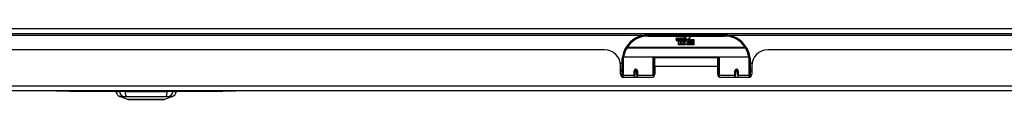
# Model space of a CAD drawing. Header units: inches. Extents: x 17 to 386, y 34 to 183.
# Tile 2 of 21: x 50.33 to 69.56, y 34.02 to 35.4. Entities that reach past the tile are written whole.
import ezdxf

# ---------------------------------------------------------------- set-up
doc = ezdxf.new("R2010")
doc.units = ezdxf.units.IN
doc.header["$MEASUREMENT"] = 0
doc.layers.add('Visible Edges(ANSI)', color=7, linetype='Continuous', lineweight=25)
doc.layers.add('Visible Tangent Edges(ANSI)', color=7, linetype='Continuous', lineweight=25)

msp = doc.modelspace()

# ---------------------------------------------------------------- linework, layer by layer
at = {"layer": 'Visible Edges(ANSI)'}
for p, q in [((16.897, 35.305), (88.699, 35.305)), ((64.098, 35.275), (62.598, 35.275)), ((63.153, 35.186), (63.159, 35.221)), ((63.159, 35.221), (63.173, 35.221)), ((63.173, 35.221), (63.166, 35.186)), ((63.189, 35.198), (63.193, 35.221)), ((63.193, 35.221), (63.206, 35.221)), ((63.206, 35.221), (63.2, 35.186)), ((63.223, 35.198), (63.227, 35.221)), ((63.227, 35.221), (63.24, 35.221)), ((63.24, 35.221), (63.23, 35.166)), ((63.247, 35.221), (63.263, 35.221)), ((63.26, 35.193), (63.247, 35.221)), ((63.263, 35.221), (63.271, 35.201)), ((63.271, 35.201), (63.273, 35.201)), ((63.273, 35.201), (63.287, 35.221)), ((63.303, 35.221), (63.278, 35.193)), ((63.287, 35.221), (63.303, 35.221)), ((63.308, 35.209), (63.308, 35.218)), ((63.349, 35.159), (63.38, 35.203)), ((63.38, 35.203), (63.382, 35.189)), ((63.382, 35.189), (63.426, 35.235)), ((63.426, 35.235), (63.401, 35.187)), ((63.198, 35.082), (63.198, 35.162)), ((63.228, 35.082), (63.198, 35.082)), ((63.216, 35.169), (63.215, 35.163)), ((63.215, 35.163), (63.228, 35.163)), ((63.22, 35.176), (63.217, 35.176)), ((63.219, 35.166), (63.22, 35.176)), ((63.23, 35.166), (63.219, 35.166)), ((63.228, 35.163), (63.228, 35.082)), ((63.232, 35.163), (63.254, 35.163)), ((63.232, 35.082), (63.232, 35.163)), ((63.262, 35.082), (63.232, 35.082)), ((63.236, 35.166), (63.26, 35.193)), ((63.252, 35.166), (63.236, 35.166)), ((63.266, 35.185), (63.252, 35.166)), ((63.254, 35.163), (63.262, 35.174)), ((63.262, 35.174), (63.262, 35.082)), ((63.268, 35.185), (63.266, 35.185)), ((63.266, 35.181), (63.273, 35.163)), ((63.266, 35.082), (63.266, 35.181)), ((63.333, 35.082), (63.266, 35.082)), ((63.276, 35.166), (63.268, 35.185)), ((63.273, 35.163), (63.296, 35.163)), ((63.292, 35.166), (63.276, 35.166)), ((63.278, 35.193), (63.292, 35.166)), ((63.296, 35.163), (63.296, 35.084)), ((63.296, 35.084), (63.332, 35.133)), ((63.302, 35.197), (63.338, 35.197)), ((63.332, 35.133), (63.312, 35.163)), ((63.337, 35.188), (63.313, 35.188)), ((63.347, 35.109), (63.333, 35.082)), ((63.342, 35.171), (63.349, 35.159)), ((63.364, 35.082), (63.347, 35.109)), ((63.382, 35.165), (63.362, 35.137)), ((63.362, 35.137), (63.399, 35.083)), ((63.498, 35.082), (63.364, 35.082)), ((63.384, 35.155), (63.382, 35.165)), ((63.399, 35.184), (63.384, 35.155)), ((63.399, 35.155), (63.399, 35.184)), ((63.498, 35.155), (63.399, 35.155)), ((63.399, 35.151), (63.498, 35.151)), ((63.399, 35.119), (63.399, 35.151)), ((63.498, 35.119), (63.399, 35.119)), ((63.399, 35.115), (63.498, 35.115)), ((63.399, 35.083), (63.399, 35.115)), ((63.401, 35.187), (63.498, 35.187)), ((63.498, 35.187), (63.498, 35.155)), ((63.498, 35.151), (63.498, 35.119)), ((63.498, 35.115), (63.498, 35.082)), ((61.755, 34.986), (43.84, 34.986)), ((62.098, 34.501), (62.098, 34.831)), ((62.118, 34.85), (62.702, 34.85)), ((62.718, 34.835), (62.718, 34.497)), ((62.733, 34.663), (62.733, 34.831)), ((63.964, 34.831), (62.733, 34.831)), ((63.964, 34.663), (63.964, 34.831)), ((63.978, 34.497), (63.978, 34.835)), ((63.994, 34.85), (64.578, 34.85)), ((64.598, 34.831), (64.598, 34.501)), ((82.856, 34.986), (64.941, 34.986)), ((62.063, 34.726), (62.098, 34.726)), ((62.067, 34.508), (62.067, 34.674)), ((62.718, 34.758), (62.733, 34.758)), ((62.733, 34.663), (62.733, 34.508)), ((63.978, 34.758), (63.964, 34.758)), ((63.964, 34.508), (63.964, 34.663)), ((64.633, 34.726), (64.598, 34.726)), ((64.629, 34.674), (64.629, 34.508)), ((62.067, 34.6), (62.098, 34.6)), ((62.098, 34.566), (62.067, 34.566)), ((62.098, 34.501), (62.098, 34.456)), ((62.673, 34.449), (62.126, 34.449)), ((62.342, 34.578), (62.342, 34.491)), ((62.38, 34.576), (62.342, 34.576)), ((62.342, 34.449), (62.342, 34.491)), ((62.343, 34.584), (62.385, 34.575)), ((62.382, 34.566), (62.346, 34.566)), ((62.385, 34.491), (62.385, 34.578)), ((62.385, 34.491), (62.385, 34.449)), ((62.718, 34.567), (62.733, 34.567)), ((62.718, 34.469), (62.718, 34.497)), ((63.978, 34.567), (63.964, 34.567)), ((63.978, 34.497), (63.978, 34.469)), ((64.57, 34.449), (64.023, 34.449)), ((64.353, 34.584), (64.311, 34.575)), ((64.311, 34.578), (64.311, 34.491)), ((64.311, 34.449), (64.311, 34.491)), ((64.35, 34.566), (64.314, 34.566)), ((64.316, 34.576), (64.354, 34.576)), ((64.354, 34.491), (64.354, 34.578)), ((64.354, 34.491), (64.354, 34.449)), ((64.629, 34.6), (64.598, 34.6)), ((64.629, 34.566), (64.598, 34.566)), ((64.598, 34.456), (64.598, 34.501)), ((88.6, 34.186), (16.995, 34.186)), ((51.048, 34.186), (51.048, 34.18)), ((51.298, 34.18), (51.048, 34.18)), ((51.298, 34.18), (54.298, 34.18)), ((52.207, 34.17), (52.275, 34.17)), ((52.386, 34.17), (52.275, 34.17)), ((52.441, 34.016), (52.281, 34.078)), ((52.386, 34.17), (53.209, 34.17)), ((53.314, 34.078), (53.154, 34.016)), ((53.32, 34.17), (53.209, 34.17)), ((53.32, 34.17), (53.388, 34.17)), ((54.548, 34.18), (54.298, 34.18)), ((54.548, 34.18), (54.548, 34.186))]:
    msp.add_line(p, q, dxfattribs=at)
at = {"layer": 'Visible Edges(ANSI)', "flags": 128}
for points in [[(62.104, 34.849), (62.103, 34.849), (62.103, 34.849), (62.103, 34.849), (62.103, 34.848), (62.103, 34.848), (62.103, 34.848), (62.103, 34.848), (62.103, 34.847), (62.103, 34.847), (62.103, 34.847), (62.103, 34.847), (62.103, 34.846), (62.103, 34.846), (62.103, 34.846), (62.103, 34.846), (62.103, 34.845), (62.103, 34.845), (62.103, 34.845), (62.103, 34.845), (62.103, 34.844), (62.103, 34.844), (62.103, 34.844), (62.103, 34.844), (62.103, 34.843)], [(64.593, 34.843), (64.593, 34.844), (64.593, 34.844), (64.593, 34.844), (64.593, 34.844), (64.593, 34.845), (64.593, 34.845), (64.593, 34.845), (64.593, 34.845), (64.593, 34.846), (64.593, 34.846), (64.593, 34.846), (64.593, 34.846), (64.593, 34.847), (64.593, 34.847), (64.593, 34.847), (64.593, 34.847), (64.593, 34.848), (64.593, 34.848), (64.593, 34.848), (64.593, 34.848), (64.593, 34.849), (64.593, 34.849), (64.593, 34.849), (64.593, 34.849)], [(62.342, 34.578), (62.342, 34.581), (62.343, 34.583), (62.344, 34.586), (62.345, 34.589), (62.346, 34.591), (62.348, 34.593), (62.35, 34.595), (62.353, 34.597), (62.355, 34.598), (62.358, 34.599), (62.361, 34.6), (62.364, 34.6), (62.367, 34.6), (62.37, 34.599), (62.372, 34.598), (62.375, 34.597), (62.377, 34.595), (62.38, 34.593), (62.381, 34.591), (62.383, 34.589), (62.384, 34.586), (62.385, 34.583), (62.385, 34.581), (62.385, 34.578)], [(62.732, 34.53), (62.732, 34.53), (62.732, 34.53), (62.732, 34.53), (62.732, 34.53), (62.732, 34.53), (62.732, 34.53), (62.732, 34.53), (62.732, 34.53), (62.732, 34.53), (62.732, 34.53), (62.732, 34.53), (62.732, 34.531), (62.732, 34.531), (62.732, 34.531), (62.732, 34.531), (62.732, 34.531), (62.732, 34.531), (62.732, 34.531), (62.732, 34.531), (62.732, 34.531), (62.732, 34.531), (62.732, 34.531), (62.733, 34.531), (62.733, 34.531)], [(63.964, 34.531), (63.964, 34.531), (63.964, 34.531), (63.964, 34.531), (63.964, 34.531), (63.964, 34.531), (63.964, 34.531), (63.964, 34.531), (63.964, 34.531), (63.964, 34.531), (63.964, 34.531), (63.964, 34.531), (63.964, 34.531), (63.964, 34.53), (63.964, 34.53), (63.964, 34.53), (63.964, 34.53), (63.964, 34.53), (63.964, 34.53), (63.964, 34.53), (63.964, 34.53), (63.964, 34.53), (63.964, 34.53), (63.964, 34.53), (63.964, 34.53)], [(64.311, 34.578), (64.311, 34.581), (64.311, 34.583), (64.312, 34.586), (64.313, 34.589), (64.315, 34.591), (64.317, 34.593), (64.319, 34.595), (64.321, 34.597), (64.324, 34.598), (64.326, 34.599), (64.329, 34.6), (64.332, 34.6), (64.335, 34.6), (64.338, 34.599), (64.341, 34.598), (64.343, 34.597), (64.346, 34.595), (64.348, 34.593), (64.35, 34.591), (64.351, 34.589), (64.352, 34.586), (64.353, 34.583), (64.354, 34.581), (64.354, 34.578)], [(52.442, 34.015), (52.443, 34.015), (52.444, 34.015), (52.446, 34.015), (52.449, 34.015), (52.453, 34.015), (52.458, 34.015), (52.463, 34.015), (52.469, 34.015), (52.477, 34.015), (52.484, 34.015), (52.493, 34.015), (52.502, 34.015), (52.512, 34.015), (52.523, 34.015), (52.534, 34.015), (52.546, 34.015), (52.559, 34.015), (52.572, 34.015), (52.586, 34.015), (52.6, 34.015), (52.615, 34.015), (52.63, 34.015), (52.645, 34.015), (52.661, 34.015), (52.678, 34.015), (52.694, 34.015), (52.711, 34.015), (52.728, 34.015), (52.745, 34.015), (52.763, 34.015), (52.78, 34.015), (52.797, 34.015), (52.815, 34.015), (52.832, 34.015), (52.85, 34.015), (52.867, 34.015), (52.884, 34.015), (52.901, 34.015), (52.917, 34.015), (52.934, 34.015), (52.95, 34.015), (52.965, 34.015), (52.98, 34.015), (52.995, 34.015), (53.009, 34.015), (53.023, 34.015), (53.036, 34.015), (53.049, 34.015), (53.061, 34.015), (53.072, 34.015), (53.083, 34.015), (53.093, 34.015), (53.102, 34.015), (53.111, 34.015), (53.119, 34.015), (53.126, 34.015), (53.132, 34.015), (53.137, 34.015), (53.142, 34.015), (53.146, 34.015), (53.149, 34.015), (53.151, 34.015), (53.152, 34.015), (53.153, 34.015)]]:
    msp.add_lwpolyline(points, dxfattribs=at)
at = {"layer": 'Visible Edges(ANSI)'}
for centre, radius, start, end in [((62.598, 34.775), 0.5, 90, 147.7623), ((63.326, 35.16), 0.0607, 81.5605, 107.3343), ((63.32, 35.181), 0.0307, 64.6784, 112.5609), ((63.329, 35.2), 0.0096, 343.5261, 64.6784), ((63.332, 35.201), 0.0197, 356.5646, 81.5605), ((64.098, 34.775), 0.5, 32.2377, 90), ((62.598, 34.775), 0.5, 147.7623, 171.4919), ((63.181, 35.181), 0.0288, 169, 198.4748), ((63.164, 35.175), 0.0105, 198.4748, 269.6788), ((63.164, 35.189), 0.0246, 269.6788, 333.9508), ((63.179, 35.184), 0.0123, 169.9922, 203.5487), ((63.173, 35.182), 0.006, 203.5487, 276.1027), ((63.172, 35.188), 0.0126, 276.1027, 327.6083), ((63.143, 35.206), 0.0465, 328.5584, 350.8257), ((63.214, 35.18), 0.0288, 183.6169, 196.9928), ((63.197, 35.175), 0.0101, 196.9928, 269.4776), ((63.197, 35.189), 0.024, 269.4776, 327.4114), ((63.199, 35.186), 0.024, 268.7952, 316.5849), ((63.212, 35.184), 0.0123, 170, 203.5571), ((63.206, 35.182), 0.006, 203.5571, 276.03), ((63.206, 35.188), 0.0126, 276.03, 327.5992), ((63.177, 35.206), 0.0465, 327.5992, 350), ((63.327, 35.186), 0.0282, 156.1555, 203.8445), ((63.315, 35.18), 0.0152, 203.8445, 265.0802), ((63.321, 35.184), 0.00955, 151.4547, 231.1652), ((63.319, 35.195), 0.033, 257.079, 313.1785), ((63.319, 35.195), 0.0299, 260.4085, 314.1684), ((63.322, 35.185), 0.0109, 231.1652, 289.3797), ((63.32, 35.19), 0.0168, 289.3797, 352.9975), ((63.312, 35.202), 0.0398, 314.1684, 356.5646), ((64.098, 34.775), 0.5, 8.5081, 32.2377), ((61.755, 34.674), 0.312, 0, 90), ((62.118, 34.831), 0.0197, 90, 180), ((62.702, 34.835), 0.0157, 0, 90), ((63.994, 34.835), 0.0157, 90, 180), ((64.578, 34.831), 0.0197, 0, 90), ((64.941, 34.674), 0.312, 90, 180), ((62.126, 34.508), 0.0591, 180, 270), ((62.364, 34.578), 0.0217, 180, 350.853), ((62.673, 34.508), 0.0591, 270, 0), ((64.023, 34.508), 0.0591, 180, 270), ((64.332, 34.578), 0.0217, 189.147, 0), ((64.57, 34.508), 0.0591, 270, 0), ((52.324, 34.188), 0.118, 188.6009, 248.7495), ((52.266, 34.162), 0.0394, 153.4102, 168.463), ((53.271, 34.188), 0.118, 291.2505, 351.3991), ((53.329, 34.162), 0.0394, 11.537, 26.5898), ((52.442, 34.02), 0.00492, 248.7495, 269.7912), ((53.153, 34.02), 0.00492, 270.2088, 291.2505)]:
    msp.add_arc(centre, radius, start, end, dxfattribs=at)
for centre, start_param, end_param in [((62.364, 34.586), 3.891005, 4.221748), ((64.332, 34.586), 5.20303, 5.533773)]:
    msp.add_ellipse(centre, major_axis=(0.0217, 0), ratio=0.267949, start_param=start_param, end_param=end_param, dxfattribs=at)
at = {"layer": 'Visible Tangent Edges(ANSI)'}
for p, q in [((16.897, 35.404), (87.931, 35.404)), ((43.029, 35.274), (62.566, 35.274)), ((62.598, 35.256), (62.598, 35.275)), ((62.598, 35.256), (64.098, 35.256)), ((64.098, 35.275), (64.098, 35.256)), ((64.13, 35.274), (83.667, 35.274)), ((62.192, 35.032), (62.175, 35.042)), ((64.504, 35.032), (62.192, 35.032)), ((62.192, 35.028), (62.192, 35.032)), ((62.192, 35.028), (64.504, 35.028)), ((64.521, 35.042), (64.504, 35.032)), ((64.504, 35.032), (64.504, 35.028)), ((62.118, 34.85), (62.118, 34.482)), ((62.702, 34.482), (62.702, 34.85)), ((63.98, 34.843), (62.716, 34.843)), ((63.994, 34.85), (63.994, 34.482)), ((64.578, 34.482), (64.578, 34.85)), ((63.964, 34.663), (62.733, 34.663)), ((62.118, 34.449), (62.118, 34.482)), ((62.332, 34.482), (62.118, 34.482)), ((62.332, 34.482), (62.332, 34.574)), ((62.332, 34.482), (62.332, 34.449)), ((62.395, 34.574), (62.395, 34.482)), ((62.702, 34.482), (62.395, 34.482)), ((62.395, 34.449), (62.395, 34.482)), ((62.702, 34.482), (62.702, 34.456)), ((63.994, 34.456), (63.994, 34.482)), ((64.301, 34.482), (63.994, 34.482)), ((64.301, 34.482), (64.301, 34.574)), ((64.301, 34.482), (64.301, 34.449)), ((64.364, 34.574), (64.364, 34.482)), ((64.578, 34.482), (64.364, 34.482)), ((64.364, 34.449), (64.364, 34.482)), ((64.578, 34.482), (64.578, 34.449)), ((16.995, 34.285), (88.6, 34.285)), ((51.298, 34.18), (51.298, 34.186)), ((54.298, 34.186), (54.298, 34.18))]:
    msp.add_line(p, q, dxfattribs=at)
at = {"layer": 'Visible Tangent Edges(ANSI)', "flags": 128}
for points in [[(62.395, 34.574), (62.395, 34.578), (62.394, 34.582), (62.393, 34.586), (62.391, 34.589), (62.389, 34.593), (62.387, 34.596), (62.384, 34.599), (62.38, 34.602), (62.376, 34.604), (62.372, 34.605), (62.368, 34.606), (62.364, 34.607), (62.36, 34.606), (62.355, 34.606), (62.351, 34.604), (62.347, 34.602), (62.344, 34.599), (62.341, 34.596), (62.338, 34.593), (62.336, 34.589), (62.334, 34.586), (62.333, 34.582), (62.333, 34.578), (62.332, 34.574)], [(62.732, 34.567), (62.731, 34.565), (62.731, 34.563), (62.73, 34.56), (62.729, 34.558), (62.729, 34.556), (62.728, 34.553), (62.728, 34.551), (62.727, 34.548), (62.727, 34.546), (62.726, 34.543), (62.726, 34.541), (62.725, 34.539), (62.725, 34.536), (62.724, 34.534), (62.724, 34.531), (62.724, 34.529), (62.723, 34.526), (62.723, 34.524), (62.723, 34.522), (62.722, 34.519), (62.722, 34.517), (62.722, 34.514), (62.721, 34.512), (62.721, 34.509)], [(63.975, 34.509), (63.975, 34.512), (63.974, 34.514), (63.974, 34.517), (63.974, 34.519), (63.973, 34.522), (63.973, 34.524), (63.973, 34.526), (63.972, 34.529), (63.972, 34.531), (63.972, 34.534), (63.971, 34.536), (63.971, 34.539), (63.97, 34.541), (63.97, 34.543), (63.969, 34.546), (63.969, 34.548), (63.968, 34.551), (63.968, 34.553), (63.967, 34.556), (63.967, 34.558), (63.966, 34.56), (63.966, 34.563), (63.965, 34.565), (63.964, 34.567)], [(64.364, 34.574), (64.364, 34.578), (64.363, 34.582), (64.362, 34.586), (64.36, 34.589), (64.358, 34.593), (64.355, 34.596), (64.352, 34.599), (64.349, 34.602), (64.345, 34.604), (64.341, 34.606), (64.337, 34.606), (64.332, 34.607), (64.328, 34.606), (64.324, 34.605), (64.32, 34.604), (64.316, 34.602), (64.312, 34.599), (64.309, 34.596), (64.307, 34.593), (64.305, 34.589), (64.303, 34.586), (64.302, 34.582), (64.301, 34.578), (64.301, 34.574)], [(52.281, 34.078), (52.281, 34.078), (52.281, 34.078), (52.282, 34.078), (52.283, 34.078), (52.284, 34.078), (52.286, 34.078), (52.288, 34.077), (52.29, 34.077), (52.292, 34.077), (52.294, 34.077), (52.297, 34.077), (52.3, 34.077), (52.304, 34.077), (52.307, 34.077), (52.311, 34.077), (52.315, 34.077), (52.319, 34.077), (52.324, 34.077), (52.328, 34.077), (52.333, 34.076), (52.338, 34.076), (52.344, 34.076), (52.349, 34.076), (52.358, 34.076)], [(52.358, 34.076), (52.359, 34.076), (52.36, 34.076), (52.362, 34.076), (52.363, 34.076), (52.365, 34.076), (52.367, 34.076), (52.369, 34.076), (52.371, 34.076), (52.372, 34.076), (52.374, 34.076), (52.377, 34.076), (52.379, 34.076), (52.381, 34.076), (52.383, 34.076), (52.386, 34.076), (52.388, 34.076), (52.39, 34.076), (52.393, 34.076), (52.395, 34.076), (52.398, 34.076), (52.401, 34.076), (52.403, 34.076), (52.406, 34.076), (52.409, 34.076)], [(52.409, 34.076), (52.442, 34.076), (52.474, 34.076), (52.505, 34.077), (52.537, 34.077), (52.568, 34.077), (52.601, 34.077), (52.633, 34.077), (52.666, 34.077), (52.698, 34.078), (52.731, 34.078), (52.764, 34.078), (52.797, 34.078), (52.83, 34.078), (52.863, 34.078), (52.896, 34.078), (52.929, 34.077), (52.962, 34.077), (52.994, 34.077), (53.026, 34.077), (53.058, 34.077), (53.09, 34.077), (53.121, 34.076), (53.153, 34.076), (53.186, 34.076)], [(53.186, 34.076), (53.189, 34.076), (53.192, 34.076), (53.194, 34.076), (53.197, 34.076), (53.2, 34.076), (53.202, 34.076), (53.205, 34.076), (53.207, 34.076), (53.209, 34.076), (53.212, 34.076), (53.214, 34.076), (53.216, 34.076), (53.218, 34.076), (53.221, 34.076), (53.223, 34.076), (53.224, 34.076), (53.226, 34.076), (53.228, 34.076), (53.23, 34.076), (53.232, 34.076), (53.233, 34.076), (53.235, 34.076), (53.236, 34.076), (53.237, 34.076)], [(53.237, 34.076), (53.246, 34.076), (53.251, 34.076), (53.257, 34.076), (53.262, 34.076), (53.267, 34.077), (53.271, 34.077), (53.276, 34.077), (53.28, 34.077), (53.284, 34.077), (53.288, 34.077), (53.291, 34.077), (53.295, 34.077), (53.298, 34.077), (53.301, 34.077), (53.303, 34.077), (53.305, 34.077), (53.307, 34.077), (53.309, 34.078), (53.311, 34.078), (53.312, 34.078), (53.313, 34.078), (53.314, 34.078), (53.314, 34.078), (53.314, 34.078)], [(52.523, 34.015), (52.516, 34.015), (52.51, 34.015), (52.504, 34.015), (52.499, 34.015), (52.493, 34.015), (52.488, 34.015), (52.483, 34.015), (52.478, 34.015), (52.474, 34.015), (52.469, 34.015), (52.466, 34.015), (52.462, 34.015), (52.459, 34.016), (52.455, 34.016), (52.453, 34.016), (52.45, 34.016), (52.448, 34.016), (52.446, 34.016), (52.444, 34.016), (52.443, 34.016), (52.442, 34.016), (52.441, 34.016), (52.441, 34.016), (52.441, 34.016)], [(52.57, 34.015), (52.568, 34.015), (52.566, 34.015), (52.564, 34.015), (52.562, 34.015), (52.559, 34.015), (52.557, 34.015), (52.555, 34.015), (52.553, 34.015), (52.551, 34.015), (52.549, 34.015), (52.547, 34.015), (52.545, 34.015), (52.543, 34.015), (52.541, 34.015), (52.54, 34.015), (52.538, 34.015), (52.536, 34.015), (52.534, 34.015), (52.532, 34.015), (52.53, 34.015), (52.528, 34.015), (52.526, 34.015), (52.525, 34.015), (52.523, 34.015)], [(53.025, 34.015), (53.009, 34.015), (52.992, 34.015), (52.975, 34.015), (52.956, 34.015), (52.938, 34.015), (52.918, 34.015), (52.899, 34.016), (52.879, 34.016), (52.859, 34.016), (52.839, 34.016), (52.818, 34.016), (52.797, 34.016), (52.777, 34.016), (52.756, 34.016), (52.736, 34.016), (52.716, 34.016), (52.696, 34.016), (52.676, 34.015), (52.657, 34.015), (52.638, 34.015), (52.62, 34.015), (52.603, 34.015), (52.586, 34.015), (52.57, 34.015)], [(53.072, 34.015), (53.07, 34.015), (53.069, 34.015), (53.067, 34.015), (53.065, 34.015), (53.063, 34.015), (53.061, 34.015), (53.059, 34.015), (53.057, 34.015), (53.056, 34.015), (53.054, 34.015), (53.052, 34.015), (53.05, 34.015), (53.048, 34.015), (53.046, 34.015), (53.044, 34.015), (53.042, 34.015), (53.04, 34.015), (53.038, 34.015), (53.036, 34.015), (53.034, 34.015), (53.031, 34.015), (53.029, 34.015), (53.027, 34.015), (53.025, 34.015)], [(53.154, 34.016), (53.154, 34.016), (53.154, 34.016), (53.153, 34.016), (53.152, 34.016), (53.151, 34.016), (53.149, 34.016), (53.147, 34.016), (53.145, 34.016), (53.142, 34.016), (53.14, 34.016), (53.136, 34.016), (53.133, 34.015), (53.129, 34.015), (53.125, 34.015), (53.121, 34.015), (53.117, 34.015), (53.112, 34.015), (53.107, 34.015), (53.102, 34.015), (53.096, 34.015), (53.091, 34.015), (53.085, 34.015), (53.079, 34.015), (53.072, 34.015)]]:
    msp.add_lwpolyline(points, dxfattribs=at)
at = {"layer": 'Visible Tangent Edges(ANSI)'}
for centre, start, end in [((62.598, 34.775), 90, 147.7623), ((64.098, 34.775), 32.2377, 90), ((62.598, 34.772), 147.7623, 170.5651), ((64.098, 34.772), 9.4349, 32.2377)]:
    msp.add_arc(centre, 0.48, start, end, dxfattribs=at)
for centre, major_axis, ratio, start_param, end_param in [((62.192, 35.032), (-0.0167, 0.0105), 0.161367, 0, 1.672214), ((64.504, 35.032), (0.0167, 0.0105), 0.161367, 4.610972, 6.283185), ((62.123, 34.846), (-0.0195, 0.0029), 0.187781, 0, 0.58509), ((64.573, 34.846), (0.0195, 0.0029), 0.187781, 5.698095, 6.283185), ((62.118, 34.501), (-0.0197, 0), 0.965926, 0, 1.570796), ((62.332, 34.578), (0.00984, 0), 0.476565, 4.712389, 6.283185), ((62.332, 34.491), (0.00984, 0), 0.965926, 4.712389, 6.283185), ((62.395, 34.578), (-0.00984, 0), 0.476565, 0, 1.570796), ((62.395, 34.491), (-0.00984, 0), 0.965926, 0, 1.570796), ((62.702, 34.497), (0.0157, 0), 0.965926, 4.712389, 6.283185), ((63.994, 34.497), (-0.0157, 0), 0.965926, 0, 1.570796), ((64.301, 34.578), (0.00984, 0), 0.476565, 4.712389, 6.283185), ((64.301, 34.491), (0.00984, 0), 0.965926, 4.712389, 6.283185), ((64.364, 34.578), (-0.00984, 0), 0.476565, 0, 1.570796), ((64.364, 34.491), (-0.00984, 0), 0.965926, 0, 1.570796), ((64.578, 34.501), (0.0197, 0), 0.965926, 4.712389, 6.283185), ((52.385, 34.19), (0.016, -0.117), 0.948273, 4.754759, 5.892029), ((52.423, 34.19), (-0.005, -0.118), 0.314585, 4.896593, 6.033863), ((53.172, 34.19), (0.005, -0.118), 0.314585, 0.249322, 1.386592), ((53.21, 34.19), (-0.016, -0.117), 0.948273, 0.391156, 1.528426)]:
    msp.add_ellipse(centre, major_axis=major_axis, ratio=ratio, start_param=start_param, end_param=end_param, dxfattribs=at)

doc.saveas('drawing.dxf')
